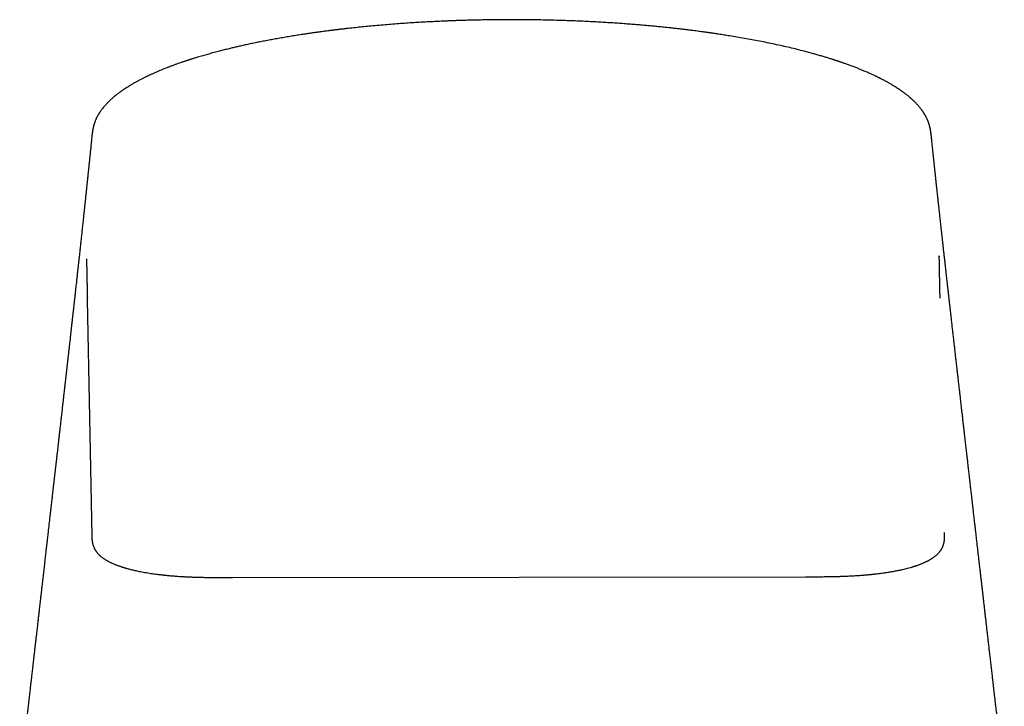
# Model space of a CAD drawing. Header units: millimetres. Extents: x 8 to 897, y 12 to 816.
# Tile 15 of 56: x 403 to 450, y 737 to 770. Entities that reach past the tile are written whole.
import ezdxf

# ---------------------------------------------------------------- set-up
doc = ezdxf.new("R2010")
doc.units = ezdxf.units.MM

msp = doc.modelspace()

# ---------------------------------------------------------------- linework, layer by layer
at = {"color": 7, "linetype": 'Continuous', "lineweight": 30}
for p, q in [((406.401, 764.533), (406.401, 764.529)), ((406.173, 756.597), (406.392, 745.226)), ((447.513, 745.299), (447.512, 745.391)), ((413.172, 743.221), (440.797, 743.256))]:
    msp.add_line(p, q, dxfattribs=at)
for points, knots in [([(426.532, 770.096), (426.482, 770.096), (426.316, 770.096), (426.037, 770.094), (425.702, 770.091), (425.382, 770.086), (425.076, 770.081), (424.785, 770.074), (424.515, 770.067), (424.266, 770.06), (424.038, 770.052), (423.821, 770.045), (423.617, 770.037), (423.425, 770.029), (423.245, 770.021), (423.077, 770.013), (422.921, 770.006), (422.773, 769.998), (422.63, 769.991), (422.487, 769.983), (422.276, 769.971), (421.996, 769.955), (421.643, 769.932), (421.28, 769.906), (420.908, 769.879), (420.53, 769.848), (420.147, 769.815), (419.78, 769.781), (419.431, 769.747), (419.1, 769.713), (418.845, 769.685), (418.667, 769.665), (418.569, 769.654), (418.475, 769.643), (418.391, 769.633), (418.312, 769.624), (418.24, 769.615), (418.176, 769.608), (418.124, 769.601), (418.088, 769.597), (418.065, 769.594), (418.05, 769.592), (418.033, 769.59), (418.01, 769.587), (417.96, 769.581), (417.884, 769.571), (417.783, 769.558), (417.672, 769.544), (417.544, 769.527), (417.399, 769.507), (417.238, 769.485), (417.073, 769.462), (416.906, 769.438), (416.736, 769.413), (416.531, 769.382), (416.292, 769.345), (416.017, 769.301), (415.739, 769.255), (415.461, 769.207), (415.188, 769.158), (414.921, 769.108), (414.659, 769.058), (414.403, 769.008), (414.153, 768.956), (413.911, 768.905), (413.679, 768.854), (413.461, 768.805), (413.257, 768.758), (413.085, 768.717), (412.943, 768.682), (412.827, 768.654), (412.714, 768.625), (412.6, 768.596), (412.48, 768.565), (412.353, 768.532), (412.22, 768.496), (412.092, 768.461), (411.97, 768.427), (411.855, 768.394), (411.737, 768.36), (411.616, 768.324), (411.504, 768.291), (411.406, 768.261), (411.327, 768.237), (411.257, 768.215), (411.197, 768.196), (411.149, 768.181), (411.111, 768.169), (411.083, 768.16), (411.061, 768.152), (411.039, 768.145), (411.013, 768.137), (410.979, 768.126), (410.938, 768.112), (410.891, 768.097), (410.84, 768.08), (410.788, 768.062), (410.711, 768.036), (410.608, 768.001), (410.478, 767.955), (410.343, 767.906), (410.206, 767.855), (410.023, 767.785), (409.799, 767.696), (409.6, 767.614), (409.466, 767.555), (409.394, 767.524), (409.327, 767.494), (409.266, 767.466), (409.211, 767.441), (409.162, 767.418), (409.12, 767.398), (409.083, 767.381), (409.045, 767.363), (409.004, 767.343), (408.956, 767.319), (408.904, 767.294), (408.847, 767.265), (408.785, 767.234), (408.719, 767.199), (408.647, 767.162), (408.572, 767.121), (408.492, 767.077), (408.422, 767.038), (408.362, 767.003), (408.313, 766.974), (408.263, 766.945), (408.213, 766.914), (408.161, 766.882), (408.109, 766.85), (408.066, 766.822), (408.032, 766.8), (408.008, 766.784), (407.987, 766.771), (407.97, 766.759), (407.957, 766.75), (407.944, 766.742), (407.93, 766.733), (407.913, 766.721), (407.892, 766.707), (407.868, 766.69), (407.84, 766.67), (407.802, 766.644), (407.757, 766.611), (407.707, 766.575), (407.662, 766.541), (407.621, 766.51), (407.584, 766.481), (407.55, 766.454), (407.519, 766.429), (407.489, 766.404), (407.458, 766.378), (407.424, 766.35), (407.387, 766.318), (407.349, 766.283), (407.309, 766.248), (407.267, 766.208), (407.222, 766.165), (407.175, 766.119), (407.13, 766.073), (407.088, 766.029), (407.05, 765.987), (407.015, 765.948), (406.973, 765.9), (406.924, 765.841), (406.87, 765.771), (406.83, 765.717), (406.802, 765.678), (406.785, 765.653), (406.768, 765.626), (406.748, 765.597), (406.727, 765.563), (406.705, 765.527), (406.684, 765.491), (406.665, 765.457), (406.648, 765.426), (406.633, 765.397), (406.616, 765.363), (406.597, 765.323), (406.576, 765.275), (406.556, 765.225), (406.537, 765.175), (406.52, 765.127), (406.506, 765.085), (406.494, 765.047), (406.485, 765.014), (406.476, 764.981), (406.468, 764.949), (406.461, 764.922), (406.456, 764.898), (406.45, 764.874), (406.445, 764.847), (406.439, 764.817), (406.433, 764.785), (406.428, 764.754), (406.423, 764.726), (406.42, 764.704), (406.417, 764.68), (406.413, 764.654), (406.409, 764.62), (406.404, 764.579), (406.401, 764.548), (406.399, 764.532)], [0, 0, 0, 0, 0.004817, 0.016057, 0.026838, 0.03716, 0.047024, 0.056428, 0.065373, 0.073171, 0.080583, 0.087609, 0.09425, 0.100507, 0.106377, 0.111863, 0.116963, 0.121695, 0.126357, 0.131061, 0.135806, 0.147156, 0.158738, 0.170946, 0.183401, 0.196105, 0.209081, 0.222335, 0.233593, 0.245046, 0.256692, 0.260224, 0.263763, 0.267076, 0.270065, 0.272732, 0.275442, 0.277711, 0.279537, 0.280921, 0.281564, 0.282033, 0.282513, 0.283346, 0.284539, 0.287829, 0.291462, 0.295437, 0.299755, 0.305341, 0.311225, 0.317241, 0.323389, 0.329668, 0.336079, 0.346147, 0.356523, 0.367207, 0.377972, 0.388627, 0.399172, 0.409608, 0.419935, 0.430152, 0.440259, 0.450032, 0.459292, 0.468041, 0.476277, 0.481643, 0.486767, 0.491659, 0.496715, 0.502132, 0.50791, 0.514049, 0.520549, 0.525766, 0.531194, 0.536834, 0.542685, 0.548715, 0.553129, 0.557072, 0.560545, 0.563548, 0.566081, 0.567832, 0.569257, 0.570355, 0.571264, 0.57257, 0.574342, 0.576437, 0.578928, 0.581571, 0.584286, 0.587071, 0.593668, 0.600634, 0.60797, 0.615629, 0.623384, 0.6388, 0.654462, 0.658972, 0.663487, 0.667737, 0.671622, 0.675143, 0.678245, 0.680996, 0.683394, 0.685475, 0.688473, 0.69163, 0.695088, 0.698938, 0.703179, 0.707813, 0.712839, 0.718252, 0.724037, 0.730191, 0.733808, 0.73754, 0.741389, 0.745355, 0.749437, 0.753636, 0.757749, 0.760055, 0.762064, 0.763777, 0.765194, 0.766314, 0.767218, 0.768315, 0.769811, 0.771609, 0.773711, 0.776116, 0.778819, 0.78364, 0.788123, 0.792269, 0.796076, 0.799559, 0.802789, 0.805776, 0.808562, 0.8116, 0.815014, 0.818734, 0.822814, 0.82703, 0.831208, 0.836578, 0.841884, 0.847122, 0.85211, 0.856759, 0.861071, 0.86519, 0.872824, 0.880374, 0.887706, 0.890256, 0.892775, 0.895498, 0.898594, 0.902064, 0.905908, 0.909707, 0.913178, 0.916288, 0.919118, 0.921993, 0.926416, 0.931083, 0.936069, 0.941118, 0.945891, 0.950415, 0.953538, 0.9568, 0.960166, 0.963228, 0.965873, 0.968084, 0.970372, 0.972932, 0.975765, 0.978848, 0.981762, 0.98435, 0.986617, 0.988268, 0.99043, 0.993105, 0.996295, 1, 1, 1, 1]), ([(446.876, 764.466), (446.874, 764.48), (446.871, 764.507), (446.867, 764.544), (446.863, 764.578), (446.859, 764.608), (446.856, 764.635), (446.852, 764.661), (446.848, 764.689), (446.844, 764.716), (446.839, 764.743), (446.835, 764.767), (446.83, 764.794), (446.825, 764.82), (446.82, 764.847), (446.814, 764.872), (446.809, 764.895), (446.802, 764.922), (446.794, 764.955), (446.784, 764.994), (446.773, 765.032), (446.762, 765.068), (446.751, 765.104), (446.739, 765.14), (446.724, 765.18), (446.707, 765.224), (446.688, 765.27), (446.668, 765.316), (446.648, 765.359), (446.631, 765.395), (446.615, 765.425), (446.601, 765.452), (446.585, 765.481), (446.566, 765.513), (446.547, 765.546), (446.527, 765.578), (446.509, 765.607), (446.491, 765.633), (446.476, 765.657), (446.46, 765.679), (446.445, 765.701), (446.429, 765.724), (446.408, 765.752), (446.382, 765.786), (446.352, 765.825), (446.32, 765.865), (446.287, 765.904), (446.253, 765.943), (446.218, 765.983), (446.18, 766.025), (446.138, 766.068), (446.094, 766.114), (446.048, 766.159), (446.011, 766.195), (445.982, 766.222), (445.964, 766.239), (445.947, 766.255), (445.932, 766.268), (445.921, 766.278), (445.912, 766.286), (445.901, 766.295), (445.888, 766.308), (445.869, 766.324), (445.846, 766.344), (445.819, 766.367), (445.786, 766.394), (445.75, 766.424), (445.709, 766.457), (445.664, 766.493), (445.614, 766.532), (445.557, 766.574), (445.508, 766.61), (445.467, 766.64), (445.437, 766.661), (445.408, 766.682), (445.382, 766.699), (445.363, 766.713), (445.348, 766.723), (445.336, 766.731), (445.324, 766.739), (445.311, 766.748), (445.296, 766.758), (445.275, 766.771), (445.248, 766.79), (445.212, 766.813), (445.147, 766.854), (445.054, 766.913), (444.933, 766.985), (444.816, 767.052), (444.718, 767.107), (444.64, 767.149), (444.583, 767.179), (444.531, 767.206), (444.484, 767.231), (444.442, 767.252), (444.404, 767.271), (444.367, 767.29), (444.328, 767.309), (444.285, 767.331), (444.237, 767.354), (444.184, 767.379), (444.125, 767.407), (444.058, 767.439), (443.983, 767.473), (443.903, 767.509), (443.817, 767.547), (443.728, 767.586), (443.617, 767.633), (443.48, 767.689), (443.317, 767.755), (443.173, 767.811), (443.053, 767.856), (442.962, 767.89), (442.874, 767.922), (442.791, 767.953), (442.712, 767.98), (442.644, 768.004), (442.585, 768.025), (442.534, 768.042), (442.488, 768.058), (442.445, 768.073), (442.407, 768.085), (442.375, 768.096), (442.349, 768.105), (442.328, 768.112), (442.307, 768.119), (442.283, 768.126), (442.255, 768.135), (442.224, 768.146), (442.182, 768.159), (442.13, 768.176), (442.066, 768.196), (441.994, 768.219), (441.917, 768.243), (441.836, 768.268), (441.75, 768.294), (441.659, 768.321), (441.565, 768.349), (441.469, 768.377), (441.373, 768.404), (441.277, 768.431), (441.099, 768.481), (440.837, 768.552), (440.486, 768.642), (440.133, 768.728), (439.774, 768.812), (439.412, 768.893), (439.046, 768.97), (438.679, 769.044), (438.314, 769.114), (437.952, 769.181), (437.591, 769.244), (437.304, 769.292), (437.09, 769.326), (436.951, 769.348), (436.818, 769.369), (436.694, 769.388), (436.586, 769.404), (436.494, 769.418), (436.415, 769.43), (436.354, 769.438), (436.309, 769.445), (436.279, 769.449), (436.256, 769.453), (436.241, 769.455), (436.234, 769.456), (436.229, 769.456), (436.223, 769.457), (436.212, 769.459), (436.191, 769.462), (436.159, 769.466), (436.115, 769.473), (436.061, 769.48), (435.996, 769.489), (435.917, 769.5), (435.823, 769.513), (435.712, 769.528), (435.588, 769.544), (435.45, 769.562), (435.299, 769.581), (435.135, 769.602), (434.96, 769.623), (434.774, 769.645), (434.575, 769.668), (434.361, 769.692), (434.134, 769.716), (433.893, 769.741), (433.646, 769.766), (433.393, 769.79), (433.135, 769.813), (432.864, 769.837), (432.581, 769.861), (432.286, 769.884), (431.983, 769.906), (431.673, 769.928), (431.356, 769.949), (431.028, 769.969), (430.688, 769.988), (430.337, 770.006), (429.973, 770.023), (429.599, 770.039), (429.206, 770.053), (428.796, 770.066), (428.367, 770.077), (427.925, 770.086), (427.471, 770.092), (427.006, 770.096), (426.691, 770.096), (426.532, 770.096)], [0, 0, 0, 0, 0.00318, 0.006168, 0.008967, 0.011575, 0.013996, 0.016359, 0.018994, 0.021916, 0.024146, 0.026517, 0.02903, 0.031637, 0.034009, 0.036659, 0.038817, 0.040947, 0.044495, 0.048382, 0.052164, 0.055704, 0.059018, 0.062528, 0.066415, 0.070673, 0.075456, 0.08001, 0.084281, 0.088195, 0.090549, 0.093192, 0.09617, 0.099479, 0.102777, 0.106132, 0.109144, 0.111815, 0.114156, 0.116431, 0.118742, 0.12109, 0.123474, 0.127603, 0.131794, 0.13603, 0.140253, 0.144433, 0.148837, 0.153352, 0.158219, 0.163335, 0.168451, 0.173556, 0.175594, 0.177614, 0.179402, 0.180895, 0.182091, 0.182991, 0.183711, 0.185273, 0.187179, 0.189427, 0.192215, 0.195397, 0.198967, 0.202838, 0.206978, 0.211739, 0.21681, 0.222193, 0.224838, 0.227553, 0.230109, 0.232251, 0.233978, 0.235101, 0.235975, 0.236929, 0.238033, 0.239288, 0.240694, 0.243207, 0.246092, 0.249307, 0.258966, 0.268135, 0.276815, 0.285004, 0.289356, 0.293332, 0.296935, 0.300162, 0.303015, 0.305494, 0.307816, 0.310485, 0.313295, 0.316396, 0.319821, 0.323572, 0.327905, 0.332604, 0.337655, 0.342901, 0.348298, 0.353845, 0.362867, 0.372261, 0.382026, 0.387048, 0.392101, 0.396882, 0.40135, 0.405505, 0.409348, 0.412147, 0.414754, 0.417169, 0.41939, 0.42136, 0.422998, 0.424294, 0.425273, 0.426271, 0.42747, 0.428869, 0.430469, 0.43227, 0.435073, 0.438256, 0.441818, 0.445758, 0.449597, 0.453738, 0.458175, 0.462699, 0.467205, 0.471694, 0.476166, 0.48062, 0.496386, 0.51193, 0.527253, 0.542356, 0.557539, 0.572485, 0.587139, 0.60149, 0.615538, 0.629284, 0.642727, 0.64799, 0.653203, 0.658157, 0.662707, 0.666853, 0.669999, 0.672864, 0.675448, 0.676635, 0.677752, 0.678669, 0.67913, 0.679397, 0.679492, 0.679606, 0.680035, 0.680729, 0.681913, 0.68348, 0.685431, 0.687764, 0.69048, 0.693947, 0.697887, 0.7023, 0.707185, 0.712544, 0.718376, 0.724419, 0.730898, 0.737811, 0.74516, 0.752943, 0.761162, 0.769816, 0.778131, 0.786811, 0.795857, 0.805268, 0.815045, 0.825188, 0.83521, 0.845566, 0.856255, 0.867278, 0.878633, 0.890322, 0.902344, 0.914699, 0.928001, 0.941668, 0.955701, 0.970101, 0.984867, 1, 1, 1, 1]), ([(406.399, 764.529), (406.397, 764.514), (406.392, 764.456), (406.382, 764.36), (406.37, 764.245), (406.361, 764.153), (406.353, 764.083), (406.348, 764.027), (406.342, 763.968), (406.335, 763.9), (406.327, 763.825), (406.319, 763.751), (406.312, 763.683), (406.306, 763.621), (406.3, 763.563), (406.295, 763.511), (406.29, 763.463), (406.285, 763.414), (406.279, 763.357), (406.272, 763.29), (406.264, 763.218), (406.257, 763.146), (406.25, 763.076), (406.243, 763.009), (406.236, 762.946), (406.23, 762.889), (406.224, 762.831), (406.217, 762.766), (406.21, 762.692), (406.201, 762.611), (406.192, 762.526), (406.184, 762.442), (406.176, 762.367), (406.169, 762.302), (406.163, 762.243), (406.156, 762.18), (406.149, 762.11), (406.141, 762.037), (406.133, 761.958), (406.124, 761.876), (406.115, 761.791), (406.108, 761.718), (406.1, 761.65), (406.093, 761.581), (406.085, 761.507), (406.078, 761.435), (406.071, 761.37), (406.065, 761.313), (406.06, 761.267), (406.056, 761.231), (406.053, 761.204), (406.05, 761.178), (406.047, 761.148), (406.043, 761.11), (406.038, 761.063), (406.033, 761.01), (406.026, 760.948), (406.019, 760.879), (406.011, 760.804), (406.003, 760.737), (405.997, 760.68), (405.993, 760.637), (405.989, 760.603), (405.986, 760.57), (405.981, 760.531), (405.976, 760.485), (405.971, 760.437), (405.964, 760.364), (405.953, 760.266), (405.939, 760.134), (405.924, 759.999), (405.91, 759.865), (405.896, 759.739), (405.883, 759.618), (405.87, 759.5), (405.858, 759.385), (405.845, 759.269), (405.833, 759.158), (405.822, 759.052), (405.811, 758.953), (405.8, 758.852), (405.788, 758.743), (405.776, 758.631), (405.764, 758.524), (405.753, 758.428), (405.744, 758.339), (405.734, 758.252), (405.724, 758.164), (405.713, 758.056), (405.698, 757.925), (405.681, 757.769), (405.663, 757.605), (405.645, 757.442), (405.628, 757.287), (405.612, 757.147), (405.599, 757.032), (405.589, 756.935), (405.579, 756.85), (405.569, 756.758), (405.558, 756.658), (405.546, 756.551), (405.533, 756.438), (405.521, 756.325), (405.508, 756.212), (405.496, 756.102), (405.486, 756.01), (405.477, 755.937), (405.471, 755.882), (405.465, 755.825), (405.458, 755.762), (405.45, 755.689), (405.44, 755.607), (405.43, 755.511), (405.418, 755.41), (405.407, 755.308), (405.397, 755.217), (405.388, 755.138), (405.38, 755.068), (405.373, 755.003), (405.365, 754.935), (405.356, 754.857), (405.345, 754.753), (405.331, 754.634), (405.317, 754.507), (405.305, 754.399), (405.295, 754.308), (405.286, 754.235), (405.279, 754.169), (405.272, 754.109), (405.265, 754.049), (405.258, 753.984), (405.25, 753.911), (405.24, 753.824), (405.229, 753.728), (405.218, 753.626), (405.206, 753.527), (405.195, 753.43), (405.185, 753.337), (405.175, 753.25), (405.167, 753.175), (405.159, 753.111), (405.153, 753.058), (405.148, 753.009), (405.142, 752.956), (405.135, 752.893), (405.124, 752.794), (405.109, 752.661), (405.09, 752.496), (405.071, 752.329), (405.054, 752.176), (405.038, 752.041), (405.025, 751.928), (405.014, 751.825), (405.002, 751.72), (404.989, 751.608), (404.975, 751.483), (404.96, 751.352), (404.945, 751.219), (404.93, 751.086), (404.912, 750.928), (404.891, 750.743), (404.866, 750.527), (404.841, 750.305), (404.816, 750.085), (404.793, 749.886), (404.773, 749.707), (404.755, 749.549), (404.737, 749.395), (404.72, 749.242), (404.702, 749.087), (404.684, 748.924), (404.664, 748.754), (404.645, 748.582), (404.625, 748.413), (404.607, 748.251), (404.589, 748.095), (404.571, 747.939), (404.553, 747.779), (404.535, 747.619), (404.517, 747.465), (404.501, 747.321), (404.485, 747.187), (404.471, 747.063), (404.457, 746.943), (404.443, 746.814), (404.426, 746.67), (404.407, 746.506), (404.388, 746.333), (404.36, 746.091), (404.325, 745.782), (404.291, 745.486), (404.266, 745.268), (404.251, 745.136), (404.237, 745.018), (404.226, 744.917), (404.216, 744.834), (404.208, 744.761), (404.199, 744.688), (404.19, 744.608), (404.18, 744.521), (404.169, 744.419), (404.155, 744.302), (404.14, 744.168), (404.123, 744.024), (404.091, 743.74), (404.043, 743.323), (403.995, 742.902), (403.961, 742.609), (403.942, 742.441), (403.923, 742.277), (403.905, 742.121), (403.888, 741.976), (403.873, 741.842), (403.859, 741.719), (403.846, 741.607), (403.834, 741.501), (403.822, 741.398), (403.81, 741.293), (403.797, 741.183), (403.784, 741.068), (403.77, 740.948), (403.756, 740.822), (403.741, 740.689), (403.724, 740.548), (403.707, 740.397), (403.689, 740.236), (403.669, 740.068), (403.649, 739.894), (403.629, 739.714), (403.607, 739.525), (403.584, 739.327), (403.562, 739.137), (403.542, 738.963), (403.525, 738.812), (403.509, 738.673), (403.494, 738.547), (403.481, 738.433), (403.47, 738.332), (403.46, 738.245), (403.451, 738.172), (403.444, 738.107), (403.437, 738.043), (403.429, 737.975), (403.421, 737.903), (403.41, 737.813), (403.397, 737.701), (403.382, 737.566), (403.365, 737.422), (403.347, 737.268), (403.329, 737.104), (403.309, 736.931), (403.28, 736.683), (403.243, 736.358), (403.197, 735.955), (403.148, 735.537), (403.099, 735.104), (403.047, 734.656), (403.005, 734.293), (402.974, 734.024), (402.955, 733.855), (402.937, 733.697), (402.923, 733.574), (402.915, 733.505), (402.912, 733.485)], [0, 0, 0, 0, 0.001441, 0.00553, 0.009186, 0.012402, 0.014251, 0.015896, 0.017699, 0.019892, 0.022384, 0.024837, 0.026881, 0.02887, 0.030741, 0.03241, 0.033879, 0.035329, 0.03706, 0.039294, 0.041652, 0.043944, 0.046171, 0.048314, 0.050349, 0.05211, 0.053804, 0.055873, 0.058313, 0.060797, 0.063629, 0.066353, 0.068781, 0.070829, 0.072472, 0.074463, 0.076781, 0.079128, 0.081409, 0.084296, 0.087003, 0.089472, 0.091233, 0.093503, 0.096007, 0.098265, 0.100357, 0.102173, 0.103765, 0.104715, 0.105574, 0.10634, 0.10721, 0.108416, 0.10996, 0.111702, 0.113381, 0.115923, 0.118288, 0.12045, 0.122278, 0.123753, 0.124555, 0.125545, 0.126812, 0.12835, 0.129911, 0.131368, 0.135231, 0.139327, 0.143846, 0.148101, 0.152083, 0.155893, 0.15957, 0.163313, 0.166834, 0.170605, 0.17392, 0.176883, 0.180067, 0.183525, 0.187255, 0.190684, 0.19373, 0.196444, 0.199164, 0.201951, 0.204823, 0.209425, 0.214432, 0.219716, 0.225016, 0.229958, 0.23444, 0.238399, 0.240943, 0.243619, 0.246518, 0.249719, 0.253214, 0.256674, 0.260474, 0.264015, 0.2675, 0.27093, 0.272774, 0.274514, 0.276212, 0.278201, 0.28053, 0.283199, 0.286047, 0.28966, 0.292901, 0.295768, 0.298319, 0.30049, 0.302484, 0.30449, 0.306995, 0.310024, 0.314371, 0.318427, 0.322173, 0.324763, 0.327105, 0.329195, 0.331103, 0.33286, 0.33493, 0.337312, 0.339917, 0.343251, 0.346509, 0.349691, 0.352796, 0.355825, 0.35863, 0.361101, 0.363072, 0.364763, 0.366193, 0.367818, 0.36983, 0.372228, 0.377368, 0.382641, 0.388038, 0.393469, 0.397422, 0.401046, 0.404344, 0.407361, 0.411111, 0.415147, 0.419434, 0.423738, 0.428017, 0.43227, 0.43893, 0.445913, 0.453177, 0.46031, 0.46721, 0.472469, 0.477581, 0.482546, 0.48737, 0.492333, 0.497589, 0.503137, 0.508821, 0.514291, 0.519536, 0.524469, 0.529446, 0.534641, 0.540052, 0.544941, 0.549621, 0.553969, 0.557985, 0.561706, 0.565576, 0.570492, 0.575791, 0.581472, 0.587339, 0.599284, 0.611508, 0.61622, 0.620497, 0.624332, 0.627726, 0.630259, 0.63249, 0.63481, 0.637389, 0.640227, 0.643322, 0.647303, 0.651643, 0.656341, 0.661372, 0.679361, 0.696957, 0.702474, 0.70795, 0.713355, 0.718443, 0.723164, 0.727519, 0.731507, 0.735129, 0.73853, 0.741777, 0.745193, 0.748778, 0.752533, 0.756457, 0.76055, 0.764829, 0.769414, 0.774334, 0.779586, 0.785172, 0.790744, 0.796612, 0.802777, 0.809238, 0.815977, 0.821319, 0.826252, 0.830776, 0.83489, 0.838596, 0.841893, 0.844781, 0.847068, 0.849066, 0.851135, 0.853341, 0.855684, 0.858166, 0.86223, 0.866617, 0.871326, 0.876358, 0.881712, 0.887389, 0.893303, 0.905988, 0.919157, 0.932811, 0.946951, 0.961576, 0.976686, 0.98248, 0.988022, 0.993198, 0.998009, 1, 1, 1, 1]), ([(450.392, 733.482), (450.383, 733.555), (450.366, 733.709), (450.338, 733.95), (450.308, 734.21), (450.276, 734.482), (450.244, 734.766), (450.21, 735.061), (450.177, 735.344), (450.146, 735.614), (450.116, 735.87), (450.086, 736.133), (450.055, 736.402), (450.026, 736.657), (449.999, 736.89), (449.975, 737.094), (449.954, 737.283), (449.934, 737.456), (449.915, 737.614), (449.901, 737.74), (449.89, 737.837), (449.881, 737.909), (449.874, 737.975), (449.867, 738.036), (449.86, 738.092), (449.854, 738.148), (449.847, 738.208), (449.838, 738.284), (449.827, 738.379), (449.814, 738.495), (449.799, 738.625), (449.784, 738.758), (449.768, 738.892), (449.753, 739.025), (449.737, 739.167), (449.715, 739.35), (449.69, 739.568), (449.662, 739.817), (449.634, 740.055), (449.606, 740.298), (449.578, 740.542), (449.55, 740.787), (449.523, 741.018), (449.498, 741.234), (449.475, 741.437), (449.452, 741.637), (449.429, 741.838), (449.405, 742.042), (449.382, 742.241), (449.36, 742.436), (449.342, 742.594), (449.327, 742.719), (449.317, 742.809), (449.307, 742.899), (449.297, 742.988), (449.286, 743.075), (449.276, 743.162), (449.266, 743.252), (449.255, 743.348), (449.243, 743.451), (449.23, 743.563), (449.216, 743.684), (449.201, 743.815), (449.185, 743.955), (449.161, 744.167), (449.129, 744.442), (449.094, 744.744), (449.065, 745.004), (449.039, 745.223), (449.015, 745.435), (448.991, 745.639), (448.97, 745.824), (448.952, 745.987), (448.935, 746.127), (448.921, 746.255), (448.907, 746.37), (448.896, 746.473), (448.887, 746.55), (448.881, 746.604), (448.877, 746.637), (448.873, 746.669), (448.87, 746.698), (448.866, 746.729), (448.861, 746.771), (448.855, 746.827), (448.846, 746.902), (448.836, 746.992), (448.824, 747.097), (448.811, 747.213), (448.797, 747.335), (448.783, 747.457), (448.769, 747.574), (448.756, 747.686), (448.742, 747.813), (448.726, 747.952), (448.709, 748.101), (448.692, 748.241), (448.677, 748.373), (448.663, 748.497), (448.65, 748.613), (448.637, 748.723), (448.626, 748.824), (448.615, 748.915), (448.606, 748.998), (448.596, 749.078), (448.588, 749.156), (448.578, 749.235), (448.568, 749.325), (448.556, 749.432), (448.541, 749.559), (448.526, 749.695), (448.508, 749.849), (448.489, 750.013), (448.47, 750.184), (448.45, 750.352), (448.431, 750.523), (448.41, 750.7), (448.389, 750.883), (448.369, 751.06), (448.35, 751.225), (448.333, 751.378), (448.316, 751.526), (448.299, 751.676), (448.281, 751.829), (448.261, 752.002), (448.239, 752.195), (448.215, 752.408), (448.19, 752.625), (448.166, 752.838), (448.142, 753.044), (448.122, 753.222), (448.104, 753.375), (448.089, 753.507), (448.075, 753.636), (448.06, 753.762), (448.046, 753.882), (448.033, 754.004), (448.019, 754.122), (448.006, 754.24), (447.992, 754.357), (447.979, 754.477), (447.965, 754.596), (447.951, 754.72), (447.936, 754.848), (447.921, 754.985), (447.906, 755.114), (447.892, 755.239), (447.878, 755.359), (447.864, 755.481), (447.851, 755.601), (447.838, 755.716), (447.825, 755.826), (447.815, 755.913), (447.808, 755.977), (447.803, 756.02), (447.799, 756.061), (447.794, 756.105), (447.788, 756.156), (447.781, 756.217), (447.773, 756.286), (447.765, 756.36), (447.755, 756.443), (447.746, 756.529), (447.736, 756.614), (447.728, 756.687), (447.72, 756.751), (447.714, 756.811), (447.707, 756.869), (447.7, 756.93), (447.693, 756.994), (447.685, 757.067), (447.675, 757.149), (447.665, 757.242), (447.653, 757.347), (447.64, 757.466), (447.625, 757.597), (447.609, 757.734), (447.595, 757.86), (447.583, 757.967), (447.574, 758.05), (447.566, 758.122), (447.557, 758.196), (447.549, 758.275), (447.539, 758.364), (447.528, 758.459), (447.517, 758.561), (447.505, 758.667), (447.492, 758.776), (447.48, 758.888), (447.467, 759.002), (447.455, 759.114), (447.443, 759.217), (447.433, 759.31), (447.42, 759.421), (447.406, 759.55), (447.389, 759.701), (447.374, 759.837), (447.36, 759.961), (447.348, 760.078), (447.333, 760.206), (447.318, 760.343), (447.303, 760.48), (447.289, 760.608), (447.275, 760.731), (447.262, 760.857), (447.246, 760.998), (447.228, 761.162), (447.209, 761.335), (447.191, 761.507), (447.174, 761.662), (447.157, 761.819), (447.142, 761.953), (447.129, 762.074), (447.119, 762.173), (447.107, 762.278), (447.095, 762.389), (447.085, 762.484), (447.077, 762.559), (447.071, 762.612), (447.066, 762.661), (447.062, 762.704), (447.057, 762.746), (447.052, 762.792), (447.046, 762.847), (447.039, 762.915), (447.031, 762.992), (447.023, 763.07), (447.016, 763.134), (447.01, 763.19), (447.004, 763.249), (446.996, 763.319), (446.989, 763.39), (446.981, 763.46), (446.975, 763.524), (446.968, 763.586), (446.962, 763.642), (446.957, 763.693), (446.952, 763.743), (446.946, 763.796), (446.937, 763.883), (446.925, 764), (446.909, 764.144), (446.898, 764.251), (446.891, 764.323), (446.887, 764.363), (446.882, 764.406), (446.878, 764.441), (446.876, 764.464), (446.875, 764.47)], [0, 0, 0, 0, 0.007115, 0.015133, 0.023664, 0.032565, 0.041837, 0.05148, 0.061493, 0.06962, 0.077976, 0.08656, 0.095374, 0.104381, 0.111547, 0.118212, 0.124376, 0.13004, 0.135203, 0.139866, 0.142379, 0.144719, 0.146884, 0.148876, 0.150694, 0.152399, 0.154335, 0.156558, 0.159855, 0.16363, 0.167883, 0.172614, 0.176667, 0.181014, 0.185656, 0.190502, 0.198939, 0.20705, 0.214835, 0.222294, 0.230749, 0.238741, 0.246272, 0.253341, 0.259948, 0.266093, 0.272931, 0.279565, 0.286054, 0.292398, 0.298597, 0.301588, 0.304543, 0.307464, 0.31035, 0.3132, 0.316016, 0.318862, 0.32202, 0.32534, 0.328971, 0.332913, 0.337166, 0.341729, 0.34658, 0.357864, 0.36865, 0.376051, 0.383197, 0.390089, 0.396728, 0.403106, 0.408064, 0.41262, 0.416776, 0.420531, 0.423885, 0.426838, 0.42801, 0.429105, 0.430122, 0.431062, 0.43197, 0.43318, 0.435079, 0.43749, 0.440412, 0.443846, 0.447705, 0.45179, 0.455729, 0.459521, 0.463166, 0.466662, 0.471859, 0.47669, 0.481157, 0.485538, 0.489502, 0.493214, 0.496793, 0.50024, 0.503013, 0.505693, 0.508282, 0.510779, 0.513231, 0.515951, 0.519577, 0.523658, 0.52819, 0.532812, 0.538588, 0.54411, 0.549423, 0.554906, 0.560645, 0.56664, 0.572602, 0.577777, 0.582674, 0.587371, 0.592175, 0.597121, 0.602206, 0.608876, 0.615768, 0.622857, 0.629769, 0.636374, 0.642729, 0.646934, 0.651164, 0.655392, 0.659395, 0.663291, 0.667007, 0.671134, 0.674611, 0.67837, 0.68235, 0.686188, 0.689828, 0.694295, 0.698488, 0.70295, 0.706627, 0.710532, 0.714493, 0.718317, 0.722005, 0.725557, 0.728822, 0.730308, 0.731679, 0.732936, 0.73427, 0.735914, 0.737833, 0.740052, 0.742536, 0.744925, 0.748012, 0.750719, 0.753044, 0.755022, 0.7568, 0.758804, 0.760598, 0.762617, 0.764921, 0.767511, 0.770423, 0.773797, 0.777565, 0.78179, 0.786265, 0.790667, 0.793761, 0.79642, 0.798643, 0.800636, 0.803422, 0.806168, 0.809139, 0.812389, 0.815875, 0.81924, 0.822783, 0.8265, 0.830153, 0.833411, 0.83629, 0.839036, 0.843922, 0.848582, 0.853415, 0.856823, 0.860406, 0.864478, 0.869005, 0.873476, 0.877519, 0.881254, 0.885208, 0.88946, 0.894784, 0.900809, 0.905988, 0.911277, 0.915532, 0.921031, 0.924011, 0.927101, 0.930452, 0.934025, 0.937665, 0.939437, 0.941185, 0.942748, 0.944083, 0.945262, 0.946714, 0.948506, 0.95043, 0.953195, 0.955846, 0.95784, 0.959332, 0.961166, 0.963403, 0.96598, 0.967929, 0.970021, 0.972101, 0.973847, 0.975336, 0.976907, 0.978593, 0.980392, 0.98518, 0.989747, 0.994027, 0.995363, 0.996632, 0.997844, 0.999377, 1, 1, 1, 1]), ([(406.131, 758.573), (406.131, 758.569), (406.132, 758.561), (406.132, 758.551), (406.132, 758.542), (406.133, 758.534), (406.133, 758.528), (406.133, 758.523), (406.133, 758.517), (406.134, 758.509), (406.134, 758.499), (406.134, 758.487), (406.135, 758.476), (406.135, 758.466), (406.135, 758.458), (406.135, 758.451), (406.136, 758.443), (406.136, 758.434), (406.136, 758.42), (406.137, 758.403), (406.137, 758.383), (406.138, 758.361), (406.139, 758.338), (406.139, 758.318), (406.14, 758.299), (406.14, 758.265), (406.141, 758.225), (406.143, 758.179), (406.143, 758.146), (406.144, 758.111), (406.145, 758.078), (406.145, 758.047), (406.146, 758.02), (406.147, 757.992), (406.147, 757.966), (406.148, 757.943), (406.148, 757.923), (406.148, 757.905), (406.149, 757.887), (406.149, 757.867), (406.15, 757.844), (406.15, 757.818), (406.151, 757.788), (406.151, 757.755), (406.152, 757.72), (406.153, 757.682), (406.153, 757.642), (406.154, 757.599), (406.155, 757.555), (406.156, 757.513), (406.157, 757.473), (406.157, 757.436), (406.158, 757.401), (406.158, 757.369), (406.159, 757.344), (406.159, 757.326), (406.159, 757.312), (406.16, 757.3), (406.16, 757.287), (406.16, 757.272), (406.161, 757.253), (406.161, 757.229), (406.162, 757.2), (406.162, 757.167), (406.163, 757.131), (406.164, 757.094), (406.164, 757.056), (406.165, 757.014), (406.166, 756.969), (406.167, 756.921), (406.168, 756.867), (406.169, 756.806), (406.17, 756.737), (406.172, 756.669), (406.173, 756.624), (406.173, 756.602)], [0, 0, 0, 0, 0.012364, 0.023047, 0.032053, 0.039386, 0.045279, 0.049343, 0.052595, 0.058048, 0.06478, 0.072789, 0.080922, 0.086649, 0.091682, 0.096023, 0.100042, 0.105056, 0.1133, 0.123334, 0.133313, 0.148103, 0.161032, 0.172099, 0.181602, 0.190989, 0.228613, 0.245737, 0.26309, 0.281089, 0.299953, 0.313265, 0.327183, 0.341524, 0.354594, 0.365988, 0.375705, 0.383596, 0.392247, 0.402064, 0.413048, 0.425199, 0.439629, 0.455419, 0.472569, 0.490883, 0.508767, 0.531001, 0.551891, 0.571437, 0.59089, 0.608801, 0.62518, 0.640149, 0.653753, 0.660413, 0.66669, 0.672583, 0.678236, 0.685017, 0.693264, 0.704865, 0.718502, 0.734175, 0.751882, 0.768501, 0.786584, 0.806131, 0.827141, 0.849613, 0.873549, 0.903636, 0.935753, 0.969901, 1, 1, 1, 1]), ([(447.295, 756.672), (447.294, 756.693), (447.293, 756.739), (447.292, 756.807), (447.291, 756.877), (447.289, 756.943), (447.288, 757.005), (447.287, 757.064), (447.286, 757.119), (447.285, 757.172), (447.284, 757.223), (447.283, 757.27), (447.282, 757.314), (447.281, 757.353), (447.281, 757.388), (447.28, 757.42), (447.28, 757.445), (447.279, 757.466), (447.279, 757.482), (447.279, 757.499), (447.278, 757.516), (447.278, 757.534), (447.277, 757.553), (447.277, 757.58), (447.276, 757.614), (447.275, 757.656), (447.274, 757.702), (447.274, 757.748), (447.273, 757.792), (447.272, 757.835), (447.271, 757.877), (447.27, 757.915), (447.27, 757.948), (447.269, 757.976), (447.268, 758.001), (447.268, 758.024), (447.268, 758.042), (447.267, 758.056), (447.267, 758.068), (447.267, 758.079), (447.267, 758.09), (447.267, 758.104), (447.266, 758.119), (447.266, 758.136), (447.266, 758.155), (447.265, 758.176), (447.265, 758.199), (447.264, 758.223), (447.264, 758.246), (447.263, 758.267), (447.263, 758.286), (447.263, 758.304), (447.262, 758.324), (447.262, 758.347), (447.262, 758.375), (447.261, 758.406), (447.261, 758.438), (447.26, 758.468), (447.26, 758.496), (447.259, 758.519), (447.259, 758.537), (447.259, 758.553), (447.258, 758.569), (447.258, 758.586), (447.258, 758.605), (447.258, 758.624), (447.257, 758.645), (447.257, 758.668), (447.257, 758.693), (447.257, 758.711), (447.256, 758.72)], [0, 0, 0, 0, 0.029731, 0.064064, 0.096732, 0.127733, 0.157067, 0.184734, 0.210734, 0.235066, 0.259367, 0.281739, 0.302181, 0.320693, 0.337275, 0.351925, 0.364643, 0.373281, 0.380771, 0.388297, 0.396378, 0.405015, 0.414208, 0.423957, 0.442356, 0.462458, 0.484263, 0.507773, 0.527441, 0.548161, 0.568787, 0.587587, 0.602344, 0.615725, 0.627729, 0.638357, 0.647608, 0.653911, 0.659364, 0.664008, 0.669457, 0.67654, 0.683692, 0.691979, 0.701402, 0.71196, 0.723609, 0.734943, 0.747046, 0.75779, 0.767176, 0.775204, 0.784828, 0.796256, 0.810588, 0.827552, 0.844307, 0.860097, 0.87492, 0.88835, 0.896804, 0.904627, 0.913179, 0.922722, 0.933357, 0.943327, 0.954975, 0.968302, 0.983309, 1, 1, 1, 1]), ([(447.258, 758.72), (447.258, 758.719), (447.259, 758.703), (447.258, 758.688), (447.257, 758.674)], [0, 0, 0, 0, 0.059802, 1, 1, 1, 1]), ([(406.181, 756.712), (406.175, 756.675), (406.168, 756.636), (406.173, 756.599), (406.174, 756.597)], [0, 0, 0, 0, 0.957036, 1, 1, 1, 1]), ([(406.392, 745.237), (406.392, 745.221), (406.392, 745.192), (406.393, 745.15), (406.394, 745.112), (406.396, 745.078), (406.399, 745.048), (406.401, 745.02), (406.404, 744.995), (406.407, 744.971), (406.41, 744.951), (406.414, 744.931), (406.417, 744.912), (406.421, 744.89), (406.426, 744.867), (406.433, 744.84), (406.441, 744.81), (406.451, 744.774), (406.464, 744.735), (406.479, 744.695), (406.495, 744.66), (406.508, 744.631), (406.521, 744.605), (406.534, 744.581), (406.547, 744.558), (406.561, 744.535), (406.577, 744.51), (406.595, 744.483), (406.615, 744.456), (406.634, 744.43), (406.655, 744.405), (406.679, 744.377), (406.706, 744.347), (406.736, 744.316), (406.767, 744.287), (406.796, 744.262), (406.821, 744.24), (406.845, 744.22), (406.87, 744.201), (406.898, 744.179), (406.932, 744.155), (406.97, 744.128), (407.011, 744.101), (407.052, 744.076), (407.091, 744.053), (407.128, 744.031), (407.166, 744.01), (407.208, 743.988), (407.257, 743.963), (407.311, 743.936), (407.37, 743.909), (407.431, 743.882), (407.492, 743.857), (407.554, 743.832), (407.615, 743.809), (407.675, 743.786), (407.731, 743.767), (407.774, 743.752), (407.807, 743.741), (407.829, 743.734), (407.847, 743.728), (407.863, 743.723), (407.883, 743.717), (407.909, 743.709), (407.941, 743.699), (407.978, 743.688), (408.018, 743.676), (408.057, 743.665), (408.11, 743.65), (408.175, 743.632), (408.253, 743.612), (408.331, 743.593), (408.416, 743.573), (408.513, 743.551), (408.622, 743.528), (408.744, 743.504), (408.878, 743.479), (409.021, 743.454), (409.166, 743.431), (409.303, 743.41), (409.429, 743.392), (409.536, 743.378), (409.625, 743.367), (409.696, 743.358), (409.755, 743.352), (409.799, 743.347), (409.827, 743.344), (409.844, 743.342), (409.86, 743.34), (409.879, 743.338), (409.911, 743.335), (409.958, 743.33), (410.021, 743.323), (410.1, 743.316), (410.193, 743.307), (410.299, 743.298), (410.416, 743.289), (410.546, 743.28), (410.689, 743.27), (410.845, 743.261), (411.016, 743.253), (411.2, 743.245), (411.398, 743.238), (411.613, 743.232), (411.846, 743.227), (412.097, 743.223), (412.362, 743.221), (412.641, 743.22), (412.912, 743.22), (413.091, 743.221), (413.172, 743.221)], [0, 0, 0, 0, 0.012872, 0.024593, 0.035158, 0.044562, 0.052806, 0.059887, 0.067053, 0.073282, 0.078575, 0.083119, 0.088056, 0.093466, 0.099347, 0.105833, 0.113507, 0.122429, 0.132589, 0.143231, 0.152211, 0.159405, 0.165541, 0.171526, 0.177363, 0.183323, 0.18967, 0.196921, 0.204273, 0.211068, 0.21761, 0.224817, 0.233492, 0.242528, 0.250994, 0.258727, 0.265247, 0.270676, 0.276676, 0.283513, 0.291174, 0.300449, 0.309394, 0.318008, 0.326097, 0.333525, 0.340564, 0.348568, 0.357721, 0.367969, 0.37845, 0.388868, 0.399222, 0.408927, 0.418576, 0.428127, 0.43659, 0.443559, 0.44742, 0.4506, 0.4531, 0.455077, 0.457786, 0.461499, 0.46592, 0.471225, 0.476742, 0.482063, 0.487187, 0.497912, 0.507656, 0.517035, 0.527487, 0.539284, 0.552246, 0.566372, 0.581661, 0.598114, 0.614155, 0.628823, 0.642119, 0.654046, 0.662171, 0.66951, 0.676063, 0.680049, 0.682844, 0.684449, 0.68546, 0.687401, 0.690348, 0.695213, 0.701527, 0.709291, 0.718503, 0.729163, 0.74042, 0.752937, 0.766698, 0.781673, 0.79786, 0.815263, 0.833882, 0.853722, 0.875816, 0.899244, 0.923993, 0.950038, 0.97734, 1, 1, 1, 1]), ([(440.797, 743.256), (440.888, 743.256), (441.067, 743.256), (441.329, 743.257), (441.579, 743.259), (441.817, 743.261), (442.042, 743.265), (442.255, 743.269), (442.455, 743.274), (442.645, 743.281), (442.823, 743.288), (442.991, 743.296), (443.144, 743.304), (443.283, 743.313), (443.407, 743.321), (443.513, 743.329), (443.602, 743.336), (443.675, 743.342), (443.737, 743.348), (443.79, 743.352), (443.833, 743.356), (443.867, 743.36), (443.894, 743.362), (443.917, 743.365), (443.938, 743.367), (443.96, 743.369), (443.988, 743.372), (444.024, 743.375), (444.069, 743.38), (444.123, 743.386), (444.185, 743.393), (444.269, 743.403), (444.373, 743.416), (444.492, 743.432), (444.607, 743.448), (444.716, 743.464), (444.819, 743.48), (444.922, 743.497), (445.024, 743.515), (445.124, 743.534), (445.217, 743.552), (445.308, 743.57), (445.402, 743.59), (445.505, 743.613), (445.615, 743.639), (445.733, 743.669), (445.832, 743.695), (445.909, 743.717), (445.959, 743.732), (446, 743.745), (446.032, 743.755), (446.059, 743.763), (446.086, 743.772), (446.117, 743.782), (446.161, 743.797), (446.217, 743.816), (446.282, 743.839), (446.345, 743.863), (446.407, 743.888), (446.465, 743.912), (446.52, 743.936), (446.569, 743.958), (446.61, 743.977), (446.642, 743.993), (446.67, 744.006), (446.698, 744.021), (446.73, 744.037), (446.764, 744.056), (446.801, 744.076), (446.836, 744.097), (446.873, 744.119), (446.91, 744.142), (446.949, 744.168), (446.988, 744.195), (447.028, 744.224), (447.067, 744.255), (447.101, 744.282), (447.129, 744.307), (447.154, 744.329), (447.179, 744.353), (447.204, 744.378), (447.227, 744.403), (447.246, 744.425), (447.265, 744.446), (447.284, 744.47), (447.304, 744.496), (447.323, 744.523), (447.339, 744.548), (447.354, 744.571), (447.369, 744.596), (447.384, 744.624), (447.4, 744.653), (447.414, 744.683), (447.426, 744.712), (447.438, 744.74), (447.447, 744.766), (447.455, 744.789), (447.462, 744.811), (447.469, 744.834), (447.475, 744.857), (447.482, 744.884), (447.488, 744.913), (447.494, 744.941), (447.498, 744.966), (447.501, 744.987), (447.503, 745.004), (447.505, 745.02), (447.507, 745.035), (447.509, 745.05), (447.51, 745.067), (447.511, 745.084), (447.513, 745.105), (447.514, 745.128), (447.515, 745.157), (447.515, 745.189), (447.515, 745.226), (447.515, 745.268), (447.513, 745.297), (447.513, 745.312)], [0, 0, 0, 0, 0.025511, 0.04996, 0.073307, 0.095523, 0.116587, 0.136488, 0.15522, 0.172782, 0.189925, 0.205786, 0.220366, 0.233663, 0.245675, 0.256379, 0.264457, 0.271575, 0.277731, 0.282925, 0.287157, 0.290427, 0.29304, 0.295349, 0.297354, 0.299285, 0.302016, 0.305635, 0.310141, 0.315535, 0.321815, 0.328983, 0.341295, 0.353927, 0.366071, 0.377728, 0.388897, 0.399579, 0.411544, 0.422834, 0.433448, 0.443535, 0.45469, 0.467088, 0.480736, 0.495645, 0.511789, 0.519784, 0.526655, 0.532342, 0.536847, 0.540218, 0.543848, 0.548369, 0.553783, 0.563043, 0.573155, 0.583108, 0.592903, 0.602539, 0.612, 0.620699, 0.628355, 0.633637, 0.638351, 0.643514, 0.649437, 0.656119, 0.663548, 0.67096, 0.677931, 0.686537, 0.694559, 0.703243, 0.7128, 0.722692, 0.731789, 0.738353, 0.744755, 0.751611, 0.758931, 0.765982, 0.77196, 0.777203, 0.783493, 0.790901, 0.798045, 0.804377, 0.810055, 0.816304, 0.823259, 0.830769, 0.838263, 0.84549, 0.85245, 0.858945, 0.864779, 0.86995, 0.875361, 0.881119, 0.887763, 0.895292, 0.902611, 0.908892, 0.914044, 0.918185, 0.921916, 0.92595, 0.929881, 0.934064, 0.9385, 0.943521, 0.949786, 0.957311, 0.966098, 0.976144, 0.987447, 1, 1, 1, 1])]:
    msp.add_open_spline(points, degree=3, knots=knots, dxfattribs=at)

doc.saveas('drawing.dxf')
